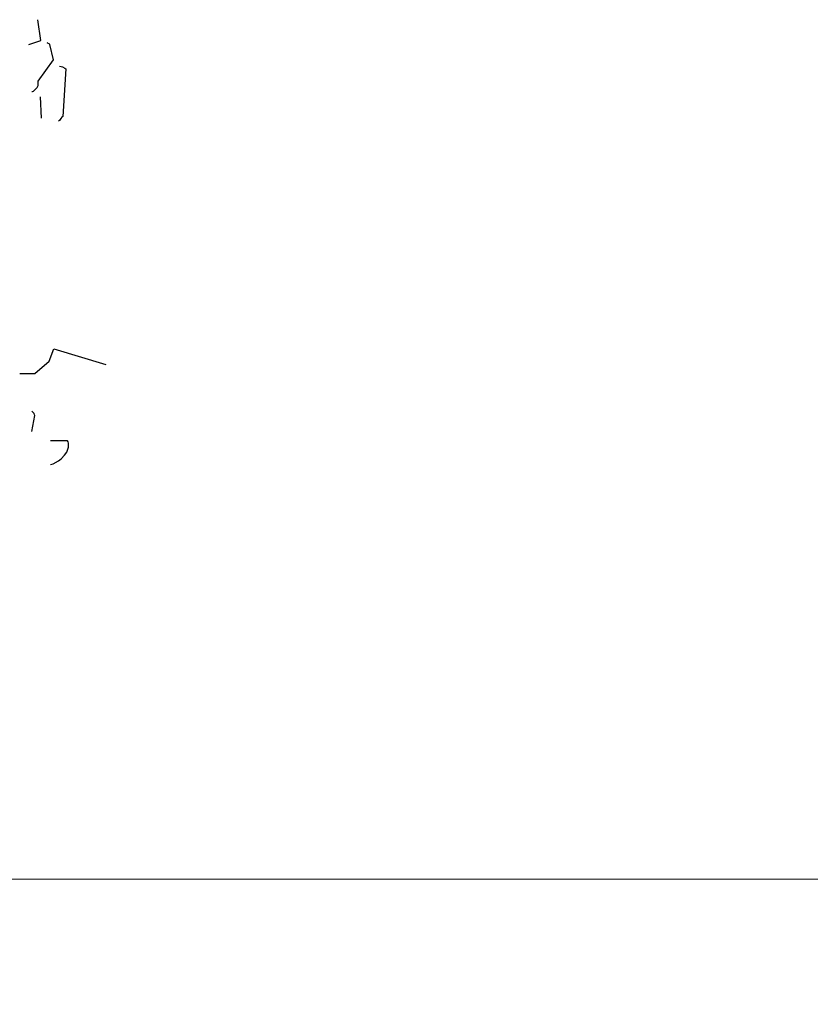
# Model space of a CAD drawing. Header units: metres. Extents: x 180716 to 180809, y 418548 to 418668.
# Tile 6 of 148: x 180726.16 to 180729.87, y 418558.83 to 418563.46. Entities that reach past the tile are written whole.
import ezdxf

# ---------------------------------------------------------------- set-up
doc = ezdxf.new("R2010")
doc.units = ezdxf.units.M
doc.layers.get('0').update_dxf_attribs({"color": 30, "lineweight": 0})
doc.layers.get('Defpoints').update_dxf_attribs({"lineweight": 0})
doc.layers.add('N-WE-GR-BOOM-SD', color=90, linetype='Continuous', lineweight=25)
doc.layers.add('N-WE-VH-M', color=7, linetype='Continuous', lineweight=18)
doc.styles.add('NLCS-ISO-M100-T18', font='NLCS-ISO.ttf', dxfattribs={"height": 0.18})
doc.dimstyles.new('NLCS-M100-T18-PIJL_L2_H1', dxfattribs={"dimscale": 0.1, "dimtxt": 2.5, "dimasz": 1.8, "dimexe": 2, "dimexo": 2, "dimgap": 0.7, "dimtad": 1, "dimzin": 0, "dimdsep": 46, "dimtxsty": 'NLCS-ISO-M100-T18', "dimcen": 0, "dimdle": 2, "dimclrd": 256, "dimclre": 256, "dimclrt": 1, "dimadec": 1, "dimazin": 0, "dimtfac": 1, "dimtdec": 3, "dimtofl": 0, "dimtmove": 0, "dimatfit": 3, "dimfxl": 2, "dimfxlon": 1, "dimtfillclr": 256, "dimtolj": 1, "dimtzin": 0, "dimlwd": -1, "dimlwe": -1, "dimarcsym": 0})

# ---------------------------------------------------------------- blocks, each defined once
blk = doc.blocks.new('*D29')
at = {"layer": 'Defpoints', "color": 0, "transparency": 16777216}
for p in [(180736.5205, 418559.42), (180725.5205, 418556.148), (180736.5205, 418556.148)]:
    blk.add_point(p, dxfattribs=at)
at = {"layer": 'N-WE-VH-M', "transparency": 16777216}
for p, q in [((180725.5205, 418559.32), (180725.5205, 418559.52)), ((180736.5205, 418559.32), (180736.5205, 418559.52)), ((180725.7005, 418559.42), (180736.3405, 418559.42))]:
    blk.add_line(p, q, dxfattribs=at)
for points in [[(180725.7005, 418559.45), (180725.7005, 418559.39), (180725.5205, 418559.42)], [(180736.3405, 418559.45), (180736.3405, 418559.39), (180736.5205, 418559.42)]]:
    blk.add_solid(points, dxfattribs=at)
at = {"layer": 'N-WE-VH-M', "color": 1, "transparency": 16777216, "insert": (180731.0205, 418559.58), "char_height": 0.18, "attachment_point": 5, "style": 'NLCS-ISO-M100-T18'}
blk.add_mtext('\\A1;11.00', dxfattribs=at)
blk = doc.blocks.new('SGR-BOOM_S02_G_ZIJ-D')
at = {"flags": 128}
for points in [[(2.8191, 7.5485), (2.8758, 7.5663), (2.8614, 7.6642)], [(2.8336, 7.3272), (2.8369, 7.3272), (2.8413, 7.3294), (2.8469, 7.335), (2.8502, 7.3383), (2.8591, 7.3461), (2.8614, 7.3517), (2.8625, 7.355), (2.8625, 7.375), (2.9348, 7.4751), (2.9181, 7.5474), (2.9147, 7.5507), (2.9103, 7.553), (2.9081, 7.5541), (2.9058, 7.5563)], [(2.9637, 7.4462), (2.9715, 7.4451), (2.977, 7.4429), (2.9881, 7.4373), (2.9926, 7.4329), (2.9781, 7.2104), (2.9737, 7.2071), (2.9692, 7.2004), (2.9626, 7.1915), (2.9592, 7.1871)], [(2.8725, 7.3027), (2.8769, 7.2015)], [(2.7768, 6.0038), (2.8469, 6.0038), (2.9147, 6.0616), (2.9359, 6.1195), (3.1805, 6.0461)], [(2.8336, 5.7302), (2.8469, 5.8059), (2.8458, 5.8092), (2.8436, 5.8148), (2.8413, 5.8192), (2.8336, 5.8259)], [(2.9203, 5.5757), (2.9336, 5.579), (2.9592, 5.5935), (2.9715, 5.6024), (2.987, 5.6201), (2.997, 5.6335), (3.0059, 5.6568), (3.0048, 5.6757), (3.0037, 5.6824), (3.0015, 5.6869), (2.9203, 5.6869)]]:
    blk.add_lwpolyline(points, dxfattribs=at)

msp = doc.modelspace()

# ---------------------------------------------------------------- block references
at = {"layer": 'N-WE-GR-BOOM-SD'}
msp.add_blockref('SGR-BOOM_S02_G_ZIJ-D', (180723.3834, 418555.7911), dxfattribs=at)

# ---------------------------------------------------------------- dimensions: what is measured, and where the dimension line sits
at = {"layer": 'N-WE-VH-M'}
dim = msp.add_linear_dim(base=(180736.5205, 418559.42), p1=(180725.5205, 418556.148), p2=(180736.5205, 418556.148), dimstyle='NLCS-M100-T18-PIJL_L2_H1', override={"dimexe": 1, "dimexo": 1, "dimdle": 1, "dimtofl": 1, "dimfxl": 1}, dxfattribs=at)
dim.commit()
dim.dimension.update_dxf_attribs({"geometry": '*D29', "text_midpoint": (180731.0205, 418559.58)})

doc.saveas('drawing.dxf')
